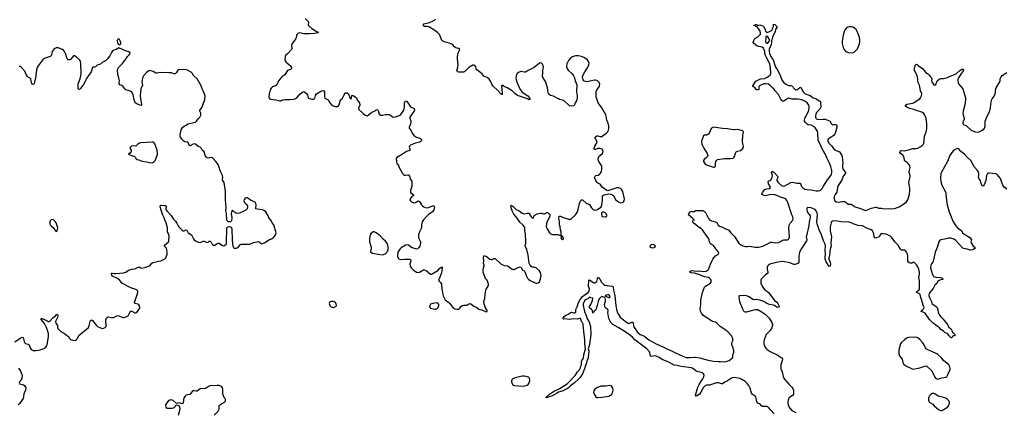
# Model space of a CAD drawing. Header units: inches. Extents: x 1603746 to 1744129, y 385869 to 533836.
# Tile 55 of 105: x 1694022 to 1713591, y 417368 to 425144. Entities that reach past the tile are written whole.
import ezdxf

# ---------------------------------------------------------------- set-up
doc = ezdxf.new("R2010")
doc.units = ezdxf.units.IN
doc.header["$MEASUREMENT"] = 0
for name, color, linetype in [('B6491', 7, 'Continuous'), ('B6492', 7, 'Continuous'), ('B7401', 7, 'Continuous'), ('B7402', 7, 'Continuous'), ('B7411', 7, 'Continuous'), ('B7412', 7, 'Continuous')]:
    doc.layers.add(name, color=color, linetype=linetype)

msp = doc.modelspace()

# ---------------------------------------------------------------- linework, layer by layer
at = {"layer": 'B6491', "color": 6, "elevation": 300}
for points in [[(1693926, 418750), (1694030, 418823), (1694070, 418841), (1694091, 418831), (1694111, 418751), (1694125, 418725), (1694137, 418717), (1694190, 418702), (1694211, 418690), (1694229, 418629), (1694252, 418592), (1694290, 418576), (1694350, 418577), (1694430, 418588), (1694470, 418599), (1694505, 418615), (1694539, 418641), (1694556, 418664), (1694568, 418692), (1694594, 418846), (1694594, 418910), (1694553, 419033), (1694514, 419114), (1694450, 419190), (1694450, 419210), (1694470, 419211), (1694496, 419196), (1694550, 419176), (1694590, 419153), (1694610, 419149), (1694630, 419163), (1694690, 419229), (1694735, 419265), (1694750, 419286), (1694770, 419298), (1694776, 419290), (1694780, 419270), (1694773, 419230), (1694736, 419150), (1694741, 419121), (1694771, 419071), (1694775, 419030), (1694782, 419010), (1694830, 418960), (1694850, 418945), (1694910, 418916), (1694950, 418878), (1694990, 418850), (1695016, 418810), (1695030, 418796), (1695070, 418779), (1695110, 418775), (1695130, 418780), (1695150, 418792), (1695170, 418815), (1695196, 418870), (1695388, 419032), (1695405, 419070), (1695422, 419150), (1695430, 419168), (1695450, 419181), (1695470, 419169), (1695546, 419070), (1695569, 419049), (1695630, 419022), (1695665, 419015), (1695690, 419016), (1695723, 419030), (1695740, 419050), (1695743, 419077), (1695733, 419150), (1695735, 419185), (1695750, 419223), (1695770, 419240), (1695790, 419244), (1695850, 419232), (1695887, 419233), (1695950, 419266), (1695970, 419268), (1696010, 419260), (1696070, 419233), (1696090, 419232), (1696136, 419244), (1696175, 419265), (1696192, 419288), (1696210, 419332), (1696230, 419354), (1696250, 419358), (1696310, 419325), (1696330, 419325), (1696350, 419335), (1696390, 419384), (1696410, 419430), (1696405, 419465), (1696390, 419485), (1696370, 419497), (1696312, 419510), (1696301, 419530), (1696371, 419730), (1696369, 419750), (1696362, 419762), (1696356, 419770), (1696330, 419785), (1696230, 419821), (1696050, 419909), (1696029, 419950), (1695991, 419991), (1695976, 420000)], [(1694012, 417930), (1694051, 417989), (1694072, 418030), (1694078, 418070), (1694073, 418090), (1694035, 418175), (1694005, 418225)], [(1693990, 417500), (1694034, 417530), (1694100, 417620), (1694107, 417650), (1694109, 417730), (1694144, 417790), (1694149, 417830), (1694142, 417850), (1694130, 417865), (1694097, 417890), (1694013, 417913)], [(1697886, 417290), (1697968, 417372), (1697985, 417410), (1697987, 417470), (1697996, 417490), (1698030, 417517), (1698090, 417550), (1698110, 417570), (1698114, 417590), (1698110, 417610), (1698096, 417630), (1698060, 417710), (1698057, 417810), (1698053, 417833), (1698030, 417860), (1697990, 417878), (1697950, 417882), (1697896, 417876), (1697830, 417881), (1697790, 417867), (1697730, 417830), (1697710, 417822), (1697610, 417811), (1697550, 417768), (1697530, 417765), (1697490, 417772), (1697470, 417771), (1697450, 417761), (1697410, 417710), (1697398, 417702), (1697330, 417686), (1697310, 417670), (1697287, 417633), (1697277, 417590), (1697270, 417530), (1697260, 417520), (1697250, 417516), (1697230, 417520), (1697210, 417531), (1697190, 417536), (1697162, 417530), (1697150, 417522), (1697130, 417529), (1697070, 417581), (1697050, 417592), (1697030, 417594), (1697009, 417590), (1696972, 417570), (1696924, 417510), (1696920, 417490), (1696929, 417450), (1696950, 417432), (1696961, 417430), (1697050, 417430), (1697082, 417438), (1697095, 417445), (1697121, 417470), (1697130, 417491), (1697150, 417498), (1697190, 417475), (1697199, 417459), (1697202, 417410), (1697174, 417286)]]:
    msp.add_lwpolyline(points, dxfattribs=at)
at = {"layer": 'B6492', "color": 6, "elevation": 300}
for points in [[(1699696, 425170), (1699756, 425110), (1699759, 425090), (1699753, 425050), (1699762, 425030), (1699830, 424970), (1699901, 424921), (1699931, 424910), (1699964, 424890), (1699940, 424880), (1699885, 424870), (1699784, 424864), (1699670, 424863), (1699590, 424882), (1699553, 424870), (1699531, 424850), (1699523, 424830), (1699520, 424790), (1699512, 424770), (1699487, 424730), (1699435, 424670), (1699427, 424630), (1699429, 424570), (1699424, 424550), (1699350, 424470), (1699308, 424432), (1699298, 424410), (1699293, 424350), (1699298, 424330), (1699310, 424310), (1699404, 424230), (1699420, 424210), (1699427, 424190), (1699423, 424177), (1699402, 424158), (1699348, 424132), (1699330, 424114), (1699289, 424051), (1699230, 424008), (1699167, 423930), (1699130, 423850), (1699106, 423834), (1699050, 423811), (1699018, 423782), (1699000, 423750), (1698980, 423670), (1698974, 423614), (1698978, 423590), (1698990, 423577), (1699010, 423565), (1699110, 423550), (1699190, 423532), (1699210, 423534), (1699249, 423551), (1699290, 423561), (1699390, 423559), (1699470, 423563), (1699504, 423576), (1699530, 423594), (1699590, 423663), (1699630, 423700), (1699650, 423712), (1699670, 423715), (1699690, 423708), (1699730, 423670), (1699743, 423650), (1699753, 423593), (1699763, 423583), (1699827, 423567), (1699870, 423563), (1699890, 423585), (1699903, 423637), (1699924, 423670), (1699987, 423710), (1700000, 423716)], [(1695976, 420000), (1695954, 420014), (1695890, 420036), (1695864, 420050), (1695851, 420070), (1695850, 420110), (1695867, 420113), (1695903, 420103), (1695930, 420102), (1696083, 420117), (1696130, 420132), (1696188, 420170), (1696210, 420180), (1696250, 420190), (1696310, 420194), (1696390, 420234), (1696410, 420230), (1696430, 420218), (1696450, 420212), (1696510, 420222), (1696610, 420257), (1696650, 420309), (1696670, 420321), (1696730, 420333), (1696783, 420350), (1696830, 420356), (1696906, 420394), (1696926, 420414), (1696955, 420490), (1696956, 420530), (1696939, 420610), (1696897, 420650), (1696903, 420670), (1696981, 420730), (1696989, 420751), (1696992, 420850), (1696988, 420870), (1696957, 420930), (1696959, 421010), (1696933, 421110), (1696907, 421170), (1696896, 421210), (1696864, 421264), (1696843, 421343), (1696814, 421426), (1696813, 421450), (1696830, 421462), (1696890, 421452), (1696930, 421455), (1696932, 421432), (1696927, 421390), (1696931, 421370), (1696944, 421350), (1697034, 421254), (1697073, 421193), (1697122, 421142), (1697146, 421106), (1697170, 421050), (1697186, 421030), (1697250, 420964), (1697270, 420952), (1697290, 420953), (1697330, 420968), (1697342, 420962), (1697352, 420952), (1697370, 420914), (1697439, 420870), (1697475, 420790), (1697490, 420770), (1697516, 420750), (1697570, 420727), (1697610, 420722), (1697670, 420746), (1697690, 420747), (1697730, 420725), (1697750, 420720), (1697770, 420726), (1697790, 420745), (1697810, 420743), (1697830, 420725), (1697850, 420685), (1697870, 420668), (1697902, 420670), (1697950, 420700), (1697970, 420708), (1697988, 420708), (1698050, 420658), (1698070, 420655), (1698090, 420660), (1698130, 420690), (1698133, 420707), (1698141, 421010), (1698156, 421030), (1698190, 421040), (1698214, 421034), (1698225, 421025), (1698235, 421010), (1698240, 420990), (1698248, 420768), (1698259, 420650), (1698270, 420618), (1698290, 420607), (1698310, 420604), (1698330, 420610), (1698368, 420632), (1698410, 420679), (1698431, 420689), (1698590, 420688), (1698610, 420692), (1698670, 420722), (1698770, 420738), (1698790, 420728), (1698810, 420704), (1698830, 420696), (1698850, 420699), (1698897, 420723), (1698990, 420779), (1699030, 420793), (1699057, 420810), (1699081, 420830), (1699109, 420870), (1699117, 420910), (1699073, 421070), (1699040, 421110), (1699018, 421158), (1698975, 421210), (1698961, 421250), (1698911, 421330), (1698890, 421350), (1698850, 421369), (1698739, 421379), (1698715, 421390), (1698720, 421470), (1698714, 421494), (1698699, 421519), (1698689, 421530), (1698610, 421562), (1698575, 421590), (1698546, 421606), (1698530, 421610), (1698503, 421597), (1698483, 421570), (1698479, 421550), (1698482, 421530), (1698491, 421511), (1698533, 421473), (1698547, 421450), (1698553, 421427), (1698544, 421390), (1698515, 421365), (1698463, 421337), (1698390, 421303), (1698350, 421294), (1698321, 421301), (1698295, 421315), (1698250, 421361), (1698229, 421330), (1698227, 421290), (1698237, 421217), (1698229, 421150), (1698210, 421133), (1698192, 421128), (1698170, 421128), (1698156, 421136), (1698147, 421147), (1698141, 421170), (1698133, 421293), (1698121, 421350), (1698125, 421410), (1698111, 421570), (1698113, 421730), (1698086, 421910), (1698056, 421956), (1698053, 421970), (1698060, 422010), (1698053, 422050), (1698011, 422130), (1697964, 422270), (1697921, 422330), (1697870, 422385), (1697850, 422401), (1697830, 422407), (1697770, 422396), (1697750, 422400), (1697733, 422413), (1697709, 422450), (1697690, 422520), (1697650, 422550), (1697629, 422590), (1697610, 422610), (1697570, 422629), (1697515, 422675), (1697500, 422680), (1697470, 422675), (1697410, 422640), (1697403, 422643), (1697390, 422652), (1697379, 422690), (1697370, 422702), (1697352, 422712), (1697302, 422722), (1697276, 422736), (1697243, 422770), (1697219, 422810), (1697212, 422830), (1697212, 422850), (1697227, 422930), (1697241, 422970), (1697266, 423010), (1697290, 423028), (1697332, 423048), (1697366, 423074), (1697514, 423110), (1697538, 423130), (1697570, 423176), (1697600, 423210), (1697622, 423250), (1697620, 423290), (1697605, 423330), (1697605, 423350), (1697636, 423390), (1697663, 423450), (1697702, 423558), (1697708, 423630), (1697677, 423717), (1697646, 423770), (1697631, 423830), (1697548, 423968), (1697474, 424034), (1697450, 424081), (1697430, 424102), (1697359, 424139), (1697330, 424150), (1697190, 424158), (1697170, 424149), (1697130, 424090), (1697111, 424070), (1697090, 424066), (1697030, 424086), (1696990, 424092), (1696830, 424095), (1696750, 424080), (1696730, 424083), (1696673, 424113), (1696630, 424129), (1696610, 424133), (1696586, 424130), (1696542, 424098), (1696484, 424030), (1696470, 424002), (1696456, 423950), (1696450, 423910), (1696466, 423850), (1696465, 423835), (1696437, 423790), (1696430, 423770), (1696415, 423635), (1696422, 423570), (1696442, 423470), (1696441, 423450), (1696430, 423437), (1696350, 423473), (1696330, 423488), (1696313, 423510), (1696298, 423550), (1696280, 423660), (1696267, 423687), (1696250, 423706), (1696224, 423724), (1696150, 423746), (1696134, 423754), (1696115, 423770), (1696070, 423825), (1696050, 423837), (1696012, 423850), (1695999, 423870), (1695998, 423890), (1696009, 423930), (1695971, 424070), (1695965, 424135), (1695971, 424169), (1695986, 424194), (1696061, 424270), (1696130, 424360), (1696165, 424415), (1696206, 424450), (1696216, 424470), (1696211, 424490), (1696190, 424505), (1696123, 424523), (1695990, 424584), (1695970, 424575), (1695941, 424550), (1695890, 424538), (1695870, 424527), (1695846, 424494), (1695812, 424428), (1695770, 424370), (1695730, 424329), (1695710, 424316), (1695670, 424304), (1695635, 424270), (1695610, 424255), (1695559, 424241), (1695530, 424205), (1695510, 424199), (1695490, 424203), (1695470, 424193), (1695442, 424110), (1695399, 424041), (1695359, 423990), (1695333, 423930), (1695315, 423905), (1695290, 423857), (1695270, 423828), (1695242, 423798), (1695230, 423777), (1695210, 423760), (1695190, 423762), (1695184, 423770), (1695182, 423870), (1695227, 423973), (1695247, 424070), (1695240, 424270), (1695230, 424319), (1695210, 424348), (1695147, 424407), (1695110, 424427), (1695090, 424425), (1695030, 424356), (1695010, 424348), (1694987, 424347), (1694967, 424367), (1694933, 424473), (1694910, 424515), (1694890, 424540), (1694870, 424554), (1694790, 424584), (1694770, 424588), (1694750, 424585), (1694710, 424568), (1694667, 424513), (1694654, 424446), (1694640, 424420), (1694610, 424404), (1694530, 424382), (1694490, 424358), (1694466, 424334), (1694390, 424231), (1694370, 424193), (1694358, 424150), (1694347, 424090), (1694338, 423990), (1694320, 423930), (1694310, 423879), (1694290, 423856), (1694270, 423866), (1694257, 423890), (1694242, 423970), (1694230, 423985), (1694190, 424003), (1694170, 424023), (1694150, 424055), (1694124, 424124), (1694050, 424204), (1694030, 424213), (1694010, 424214)]]:
    msp.add_lwpolyline(points, dxfattribs=at)
at = {"layer": 'B6492', "color": 6}
for points, elevation in [([(1695990, 424762), (1695970, 424758), (1695958, 424730), (1695963, 424690), (1695980, 424660), (1695990, 424651), (1696010, 424646), (1696032, 424668), (1696030, 424699), (1696006, 424750)], 300), ([(1696670, 422713), (1696653, 422713), (1696430, 422697), (1696405, 422690), (1696368, 422672), (1696330, 422635), (1696261, 422639), (1696246, 422634), (1696226, 422614), (1696211, 422590), (1696236, 422550), (1696238, 422530), (1696210, 422486), (1696190, 422486), (1696185, 422475), (1696190, 422465), (1696210, 422462), (1696305, 422425), (1696322, 422410), (1696336, 422376), (1696350, 422366), (1696390, 422361), (1696450, 422335), (1696550, 422323), (1696630, 422302), (1696670, 422308), (1696690, 422320), (1696713, 422347), (1696730, 422381), (1696760, 422470), (1696759, 422510), (1696746, 422570), (1696710, 422679), (1696690, 422706)], 400), ([(1694690, 421175), (1694650, 421169), (1694630, 421149), (1694622, 421130), (1694618, 421110), (1694622, 421082), (1694628, 421070), (1694650, 421048), (1694693, 421013), (1694730, 420958), (1694750, 420938), (1694770, 420954), (1694777, 421010), (1694747, 421107), (1694730, 421135)], 400)]:
    msp.add_lwpolyline(points, close=True, dxfattribs=dict(at, elevation=elevation))
at = {"layer": 'B7401', "color": 6}
for points, elevation in [([(1702361, 420000), (1702349, 419970), (1702356, 419950), (1702384, 419924), (1702407, 419890), (1702414, 419794), (1702428, 419730), (1702430, 419690), (1702438, 419658), (1702481, 419581), (1702550, 419530), (1702570, 419510), (1702602, 419462), (1702630, 419430), (1702670, 419404), (1702710, 419394), (1702730, 419393), (1702750, 419399), (1702770, 419414), (1702793, 419450), (1702818, 419470), (1702850, 419478), (1702910, 419475), (1702950, 419502), (1702970, 419509), (1702990, 419500), (1703050, 419458), (1703097, 419437), (1703150, 419396), (1703170, 419388), (1703210, 419382), (1703290, 419340), (1703313, 419350), (1703315, 419370), (1703274, 419434), (1703248, 419530), (1703249, 419550), (1703269, 419611), (1703271, 419690), (1703288, 419770), (1703294, 419790), (1703331, 419850), (1703338, 419870), (1703339, 419890), (1703323, 419950), (1703311, 419971), (1703287, 420000)], 300), ([(1704127, 420000), (1704143, 419983), (1704170, 419964), (1704270, 419918), (1704290, 419914), (1704310, 419912), (1704330, 419917), (1704350, 419940), (1704372, 419990), (1704374, 420000)], 300), ([(1709020, 417320), (1708950, 417390), (1708905, 417445), (1708890, 417455), (1708870, 417460), (1708786, 417466), (1708773, 417473), (1708730, 417513), (1708690, 417532), (1708674, 417554), (1708662, 417630), (1708652, 417652), (1708622, 417682), (1708577, 417710), (1708566, 417726), (1708542, 417830), (1708517, 417877), (1708481, 417921), (1708439, 417959), (1708377, 417997), (1708336, 418016), (1708255, 418035), (1708210, 418036), (1708170, 418024), (1708090, 417970), (1708035, 417945), (1707990, 417916), (1707970, 417911), (1707910, 417931), (1707870, 417932), (1707730, 417887), (1707670, 417885), (1707646, 417874), (1707603, 417837), (1707563, 417750), (1707534, 417710), (1707490, 417676), (1707470, 417668), (1707465, 417670), (1707456, 417690), (1707501, 417850), (1707532, 417910), (1707598, 418010), (1707619, 418050), (1707628, 418090), (1707615, 418115), (1707590, 418131), (1707490, 418157), (1707463, 418170), (1707399, 418219), (1707371, 418231), (1707170, 418255), (1707090, 418278), (1707030, 418286), (1706926, 418346), (1706805, 418390), (1706734, 418434), (1706670, 418464), (1706630, 418469), (1706570, 418457), (1706557, 418470), (1706548, 418530), (1706539, 418550), (1706485, 418605), (1706250, 418790), (1706200, 418840), (1706143, 418883), (1706014, 418974), (1705915, 419035), (1705814, 419090), (1705770, 419128), (1705728, 419210), (1705712, 419328), (1705716, 419370), (1705710, 419389), (1705690, 419407), (1705672, 419412), (1705650, 419450), (1705645, 419490), (1705666, 419554), (1705666, 419590), (1705656, 419616), (1705637, 419637), (1705610, 419644), (1705590, 419642), (1705570, 419632), (1705541, 419599), (1705520, 419550), (1705499, 419470), (1705470, 419382), (1705461, 419370), (1705442, 419358), (1705430, 419335), (1705414, 419326), (1705410, 419318), (1705404, 419370), (1705390, 419390), (1705350, 419425), (1705345, 419450), (1705371, 419489), (1705409, 419570), (1705415, 419610), (1705410, 419616), (1705370, 419624), (1705350, 419635), (1705338, 419630), (1705316, 419604), (1705284, 419590), (1705255, 419570), (1705224, 419510), (1705219, 419470), (1705249, 419350), (1705284, 419270), (1705308, 419190), (1705335, 419155), (1705369, 419050), (1705374, 418894), (1705350, 418692), (1705324, 418630), (1705323, 418610), (1705336, 418570), (1705319, 418430), (1705310, 418395), (1705296, 418364), (1705290, 418327), (1705261, 418259), (1705250, 418212), (1705207, 418110), (1705152, 418030), (1705130, 418006), (1705048, 417930), (1704968, 417872), (1704930, 417833), (1704910, 417818), (1704804, 417770), (1704733, 417747), (1704690, 417718), (1704642, 417698), (1704590, 417670), (1704543, 417657), (1704490, 417635), (1704483, 417643), (1704484, 417650), (1704550, 417710), (1704650, 417771), (1704743, 417817), (1704905, 417915), (1705061, 418079), (1705110, 418151), (1705159, 418210), (1705169, 418250), (1705186, 418290), (1705189, 418351), (1705210, 418401), (1705220, 418410), (1705228, 418430), (1705233, 418490), (1705270, 418610), (1705253, 418707), (1705255, 418790), (1705234, 418950), (1705231, 419030), (1705218, 419098), (1705199, 419139), (1705188, 419150), (1705169, 419209), (1705149, 419209), (1705100, 419200), (1705030, 419203), (1704950, 419194), (1704850, 419202), (1704830, 419199), (1704814, 419210), (1704842, 419250), (1704867, 419270), (1704938, 419302), (1704970, 419330), (1704990, 419334), (1705030, 419320), (1705050, 419320), (1705070, 419330), (1705076, 419350), (1705074, 419390), (1705101, 419439), (1705130, 419526), (1705163, 419590), (1705211, 419650), (1705232, 419670), (1705318, 419730), (1705341, 419759), (1705345, 419790), (1705329, 419850), (1705331, 419969), (1705350, 419977), (1705410, 419930), (1705430, 419920), (1705450, 419920), (1705471, 419929), (1705492, 419948), (1705500, 419970), (1705503, 420000)], 200), ([(1705546, 420000), (1705550, 419997), (1705582, 419942), (1705630, 419887), (1705655, 419875), (1705801, 419850), (1705817, 419837), (1705826, 419770), (1705850, 419665), (1705861, 419530), (1705873, 419470), (1705881, 419390), (1705905, 419325), (1705957, 419237), (1706057, 419157), (1706118, 419118), (1706150, 419115), (1706190, 419137), (1706210, 419137), (1706217, 419117), (1706222, 419070), (1706234, 419034), (1706299, 418939), (1706355, 418895), (1706410, 418872), (1706446, 418850), (1706524, 418784), (1706670, 418707), (1706719, 418690), (1706770, 418663), (1706813, 418650), (1706886, 418606), (1706990, 418561), (1707070, 418521), (1707130, 418498), (1707202, 418462), (1707270, 418438), (1707350, 418435), (1707430, 418444), (1707450, 418442), (1707530, 418430), (1707704, 418384), (1707810, 418361), (1707910, 418356), (1707950, 418360), (1708010, 418353), (1708063, 418357), (1708123, 418377), (1708159, 418401), (1708188, 418432), (1708195, 418450), (1708198, 418490), (1708215, 418545), (1708216, 418570), (1708201, 418630), (1708175, 418690), (1708173, 418710), (1708178, 418730), (1708195, 418765), (1708199, 418790), (1708195, 418815), (1708168, 418868), (1708102, 418942), (1708057, 418977), (1707945, 419050), (1707870, 419125), (1707850, 419136), (1707790, 419153), (1707770, 419163), (1707607, 419267), (1707570, 419314), (1707550, 419357), (1707546, 419410), (1707560, 419490), (1707563, 419570), (1707590, 419725), (1707630, 419835), (1707650, 419854), (1707753, 419910), (1707763, 419930), (1707765, 419950), (1707762, 419970), (1707754, 419990), (1707745, 420000)], 200), ([(1708768, 420000), (1708758, 419990), (1708749, 419970), (1708749, 419930), (1708755, 419910), (1708782, 419850), (1708807, 419810), (1708830, 419783), (1708874, 419754), (1708902, 419730), (1708954, 419670), (1709021, 419570), (1709070, 419532), (1709090, 419510), (1709113, 419470), (1709114, 419446), (1709110, 419438), (1709091, 419429), (1709070, 419433), (1709026, 419466), (1708996, 419476), (1708926, 419486), (1708870, 419511), (1708810, 419547), (1708750, 419567), (1708670, 419585), (1708610, 419583), (1708590, 419588), (1708519, 419639), (1708470, 419658), (1708410, 419668), (1708338, 419662), (1708316, 419650), (1708312, 419628), (1708325, 419545), (1708390, 419401), (1708410, 419363), (1708422, 419350), (1708443, 419343), (1708470, 419344), (1708648, 419388), (1708670, 419391), (1708690, 419387), (1708761, 419350), (1708839, 419299), (1708917, 419217), (1708972, 419130), (1708986, 419090), (1708984, 419070), (1708963, 419010), (1708940, 418970), (1708873, 418907), (1708861, 418890), (1708816, 418784), (1708809, 418750), (1708812, 418710), (1708835, 418650), (1708857, 418617), (1708877, 418597), (1708937, 418557), (1709078, 418490), (1709159, 418439), (1709170, 418430), (1709180, 418410), (1709177, 418370), (1709152, 418290), (1709150, 418250), (1709153, 418210), (1709173, 418150), (1709196, 418056), (1709207, 418027), (1709223, 418003), (1709318, 417898), (1709371, 417850), (1709390, 417819), (1709400, 417790), (1709402, 417718), (1709395, 417690), (1709330, 417650), (1709312, 417628), (1709295, 417590), (1709287, 417547), (1709296, 417490), (1709330, 417430), (1709370, 417387), (1709450, 417342)], 200)]:
    msp.add_lwpolyline(points, dxfattribs=dict(at, elevation=elevation))
for points, elevation in [([(1705710, 419683), (1705656, 419670), (1705685, 419645), (1705730, 419626), (1705750, 419628), (1705755, 419650), (1705746, 419670), (1705730, 419680)], 200), ([(1700210, 419550), (1700190, 419543), (1700177, 419530), (1700170, 419510), (1700184, 419470), (1700210, 419440), (1700250, 419429), (1700303, 419450), (1700310, 419457), (1700318, 419470), (1700312, 419510), (1700290, 419532), (1700250, 419548)], 300), ([(1702303, 419523), (1702230, 419511), (1702190, 419494), (1702171, 419470), (1702170, 419439), (1702190, 419417), (1702270, 419395), (1702290, 419394), (1702310, 419402), (1702337, 419430), (1702353, 419470), (1702351, 419491), (1702330, 419516)], 300), ([(1704050, 418066), (1704010, 418063), (1703867, 418030), (1703825, 418010), (1703806, 417990), (1703796, 417970), (1703794, 417950), (1703808, 417910), (1703830, 417888), (1703850, 417882), (1704030, 417870), (1704083, 417877), (1704110, 417888), (1704130, 417900), (1704150, 417930), (1704162, 417970), (1704164, 417990), (1704157, 418017), (1704149, 418030), (1704127, 418047), (1704090, 418059)], 300), ([(1705750, 417881), (1705670, 417866), (1705570, 417865), (1705490, 417834), (1705453, 417810), (1705430, 417773), (1705427, 417750), (1705438, 417710), (1705470, 417658), (1705490, 417644), (1705510, 417640), (1705590, 417648), (1705730, 417669), (1705767, 417690), (1705791, 417710), (1705806, 417734), (1705816, 417790), (1705811, 417830), (1705790, 417862), (1705770, 417875)], 300)]:
    msp.add_lwpolyline(points, close=True, dxfattribs=dict(at, elevation=elevation))
at = {"layer": 'B7402', "color": 6}
for points, elevation in [([(1704374, 420000), (1704382, 420030), (1704385, 420070), (1704370, 420127), (1704350, 420157), (1704295, 420210), (1704250, 420228), (1704210, 420232), (1704186, 420246), (1704168, 420268), (1704150, 420310), (1704129, 420471), (1704099, 420579), (1704069, 420651), (1704069, 420670), (1704081, 420699), (1704083, 420730), (1704073, 420890), (1704063, 420950), (1704062, 421010), (1704056, 421030), (1704020, 421070), (1703962, 421122), (1703910, 421201), (1703845, 421285), (1703811, 421350), (1703788, 421408), (1703783, 421450), (1703790, 421463), (1703830, 421436), (1703890, 421375), (1703949, 421349), (1704010, 421301), (1704050, 421288), (1704110, 421305), (1704142, 421302), (1704154, 421294), (1704170, 421255), (1704190, 421231), (1704210, 421211), (1704230, 421206), (1704246, 421254), (1704310, 421290), (1704370, 421305), (1704390, 421305), (1704430, 421291), (1704450, 421291), (1704490, 421313), (1704510, 421316), (1704530, 421305), (1704556, 421276), (1704560, 421250), (1704545, 421210), (1704506, 421134), (1704492, 421090), (1704487, 421030), (1704503, 420990), (1704549, 420910), (1704570, 420890), (1704610, 420878), (1704718, 420878), (1704770, 420859), (1704779, 420861), (1704786, 420874), (1704785, 420930), (1704772, 420972), (1704766, 421030), (1704753, 421070), (1704753, 421130), (1704737, 421210), (1704737, 421230), (1704750, 421243), (1704770, 421240), (1704810, 421221), (1704930, 421182), (1704970, 421184), (1704990, 421195), (1705068, 421270), (1705104, 421316), (1705125, 421375), (1705150, 421492), (1705170, 421546), (1705190, 421568), (1705210, 421566), (1705280, 421500), (1705290, 421495), (1705330, 421490), (1705350, 421476), (1705390, 421407), (1705410, 421381), (1705430, 421369), (1705470, 421365), (1705506, 421374), (1705550, 421405), (1705570, 421413), (1705585, 421435), (1705603, 421550), (1705608, 421632), (1705614, 421650), (1705630, 421666), (1705730, 421684), (1705770, 421679), (1705807, 421667), (1705828, 421648), (1705867, 421570), (1705878, 421558), (1705939, 421519), (1705970, 421510), (1706005, 421515), (1706026, 421530), (1706038, 421550), (1706043, 421590), (1706022, 421670), (1706012, 421730), (1705990, 421767), (1705962, 421790), (1705930, 421807), (1705890, 421807), (1705730, 421752), (1705710, 421749), (1705690, 421754), (1705600, 421820), (1705556, 421876), (1705510, 421900), (1705490, 421919), (1705470, 421952), (1705447, 422010), (1705452, 422030), (1705470, 422047), (1705520, 422060), (1705543, 422077), (1705563, 422097), (1705583, 422130), (1705594, 422170), (1705591, 422230), (1705584, 422250), (1705530, 422330), (1705519, 422359), (1705517, 422390), (1705533, 422427), (1705606, 422490), (1705619, 422530), (1705614, 422550), (1705598, 422570), (1705550, 422589), (1705513, 422587), (1705469, 422569), (1705446, 422566), (1705437, 422570), (1705439, 422590), (1705454, 422630), (1705499, 422710), (1705495, 422730), (1705458, 422790), (1705462, 422810), (1705490, 422836), (1705510, 422838), (1705557, 422823), (1705590, 422825), (1705630, 422855), (1705687, 422890), (1705705, 422910), (1705725, 422950), (1705731, 422989), (1705730, 423030), (1705718, 423090), (1705691, 423151), (1705679, 423230), (1705672, 423252), (1705591, 423391), (1705517, 423490), (1705477, 423610), (1705480, 423720), (1705493, 423750), (1705539, 423810), (1705549, 423830), (1705554, 423854), (1705544, 423890), (1705529, 423910), (1705504, 423930), (1705470, 423943), (1705450, 423945), (1705410, 423939), (1705330, 423917), (1705293, 423913), (1705270, 423916), (1705233, 423933), (1705220, 423950), (1705212, 423970), (1705211, 424010), (1705221, 424050), (1705254, 424110), (1705307, 424190), (1705336, 424250), (1705339, 424290), (1705330, 424314), (1705304, 424344), (1705234, 424394), (1705190, 424416), (1705130, 424429), (1705070, 424425), (1705010, 424406), (1704970, 424380), (1704930, 424331), (1704895, 424265), (1704888, 424230), (1704890, 424210), (1704904, 424170), (1704930, 424133), (1705001, 424070), (1705032, 424030), (1705047, 423990), (1705060, 423930), (1705084, 423884), (1705095, 423850), (1705089, 423710), (1705104, 423630), (1705101, 423590), (1705087, 423533), (1705063, 423490), (1705049, 423451), (1705030, 423432), (1704990, 423424), (1704950, 423436), (1704837, 423537), (1704810, 423547), (1704750, 423560), (1704730, 423574), (1704690, 423590), (1704630, 423628), (1704570, 423640), (1704542, 423662), (1704527, 423690), (1704511, 423790), (1704470, 423920), (1704415, 424010), (1704412, 424030), (1704420, 424090), (1704419, 424130), (1704430, 424210), (1704410, 424261), (1704390, 424281), (1704370, 424286), (1704350, 424279), (1704250, 424198), (1704125, 424135), (1704090, 424110), (1704070, 424101), (1704050, 424100), (1703990, 424113), (1703970, 424111), (1703950, 424104), (1703910, 424078), (1703890, 424029), (1703884, 423990), (1703890, 423947), (1703908, 423890), (1703970, 423757), (1704010, 423708), (1704120, 423630), (1704155, 423590), (1704164, 423570), (1704163, 423557), (1704150, 423553), (1704115, 423575), (1703916, 423636), (1703860, 423680), (1703810, 423730), (1703710, 423790), (1703641, 423821), (1703610, 423844), (1703601, 423830), (1703613, 423690), (1703610, 423655), (1703603, 423663), (1703590, 423665), (1703531, 423731), (1703424, 423830), (1703410, 423850), (1703382, 423922), (1703350, 423960), (1703310, 423995), (1703250, 424024), (1703216, 424070), (1703111, 424151), (1703097, 424170), (1703086, 424206), (1703070, 424236), (1703050, 424244), (1703030, 424242), (1702950, 424197), (1702870, 424115), (1702850, 424103), (1702830, 424100), (1702750, 424102), (1702727, 424110), (1702711, 424130), (1702725, 424175), (1702735, 424245), (1702732, 424310), (1702721, 424370), (1702722, 424410), (1702736, 424484), (1702747, 424513), (1702772, 424550), (1702770, 424555), (1702755, 424570), (1702710, 424577), (1702690, 424588), (1702666, 424606), (1702630, 424646), (1702610, 424658), (1702558, 424678), (1702463, 424703), (1702430, 424718), (1702413, 424733), (1702403, 424750), (1702363, 424850), (1702349, 424870), (1702327, 424890), (1702271, 424931), (1702170, 424993), (1702130, 425006), (1702066, 425006), (1702050, 425025), (1702046, 425054), (1702055, 425065), (1702110, 425072), (1702155, 425085), (1702264, 425136), (1702286, 425154)], 300), ([(1710000, 422531), (1709970, 422581), (1709932, 422672), (1709899, 422730), (1709893, 422753), (1709887, 422893), (1709878, 422930), (1709868, 422950), (1709834, 422994), (1709800, 423020), (1709750, 423048), (1709690, 423059), (1709671, 423071), (1709631, 423110), (1709621, 423130), (1709618, 423150), (1709629, 423190), (1709698, 423322), (1709715, 423390), (1709715, 423415), (1709705, 423445), (1709670, 423490), (1709638, 423518), (1709570, 423555), (1709490, 423564), (1709370, 423563), (1709310, 423585), (1709290, 423579), (1709210, 423526), (1709190, 423524), (1709170, 423542), (1709150, 423569), (1709101, 423661), (1709038, 423730), (1709012, 423772), (1708990, 423787), (1708939, 423839), (1708903, 423863), (1708850, 423871), (1708812, 423868), (1708728, 423832), (1708716, 423824), (1708712, 423808), (1708710, 423761), (1708690, 423752), (1708670, 423753), (1708659, 423759), (1708630, 423795), (1708596, 423816), (1708594, 423830), (1708650, 423926), (1708730, 423964), (1708750, 423970), (1708823, 423977), (1708879, 424001), (1708935, 424045), (1708949, 424071), (1708952, 424112), (1708939, 424230), (1708928, 424270), (1708870, 424377), (1708847, 424430), (1708835, 424470), (1708831, 424511), (1708802, 424582), (1708778, 424598), (1708710, 424610), (1708670, 424625), (1708610, 424674), (1708599, 424690), (1708610, 424730), (1708634, 424770), (1708690, 424806), (1708743, 424857), (1708748, 424872), (1708748, 424890), (1708737, 424917), (1708715, 424955), (1708695, 424970), (1708682, 425002), (1708650, 425008), (1708642, 425022), (1708610, 425028), (1708610, 425034), (1708630, 425034), (1708642, 425038), (1708650, 425052), (1708670, 425052), (1708678, 425038), (1708690, 425034), (1708710, 425034), (1708730, 425042), (1708790, 425022), (1708802, 425010), (1708830, 424962), (1708851, 424910), (1708870, 424891), (1708910, 424901), (1708964, 424930), (1708975, 424945), (1708982, 424970), (1709002, 425010), (1709007, 425053), (1709030, 425047), (1709070, 425011), (1709070, 424989), (1709047, 424950), (1709036, 424910), (1708984, 424796), (1708970, 424742), (1708963, 424730), (1708962, 424690), (1708955, 424650), (1708918, 424562), (1708919, 424510), (1708927, 424470), (1708960, 424400), (1708999, 424350), (1709044, 424204), (1709070, 424166), (1709130, 424054), (1709162, 423970), (1709179, 423939), (1709203, 423903), (1709247, 423867), (1709290, 423842), (1709310, 423835), (1709350, 423835), (1709370, 423828), (1709430, 423763), (1709450, 423754), (1709480, 423760), (1709530, 423797), (1709550, 423806), (1709581, 423730), (1709603, 423703), (1709635, 423675), (1709670, 423656), (1709730, 423637), (1709790, 423592), (1709850, 423573), (1709926, 423526), (1709935, 423510), (1709942, 423410), (1709926, 423370), (1709860, 423300), (1709846, 423270), (1709839, 423230), (1709840, 423210), (1709848, 423188), (1709858, 423178), (1709870, 423168), (1709890, 423162), (1709990, 423171), (1710000, 423170)], 200), ([(1700000, 423716), (1700028, 423730), (1700050, 423735), (1700070, 423730), (1700079, 423710), (1700077, 423610), (1700086, 423586), (1700151, 423551), (1700186, 423490), (1700230, 423442), (1700250, 423432), (1700290, 423421), (1700330, 423418), (1700350, 423420), (1700355, 423425), (1700370, 423451), (1700400, 423550), (1700435, 423585), (1700470, 423654), (1700490, 423683), (1700502, 423690), (1700510, 423695), (1700530, 423689), (1700555, 423670), (1700590, 423578), (1700610, 423574), (1700617, 423590), (1700624, 423636), (1700630, 423644), (1700650, 423640), (1700714, 423594), (1700737, 423537), (1700778, 423490), (1700780, 423450), (1700753, 423390), (1700756, 423370), (1700850, 423279), (1700888, 423248), (1700910, 423239), (1700930, 423238), (1700950, 423249), (1701018, 423310), (1701084, 423336), (1701110, 423355), (1701130, 423363), (1701150, 423339), (1701164, 423270), (1701190, 423250), (1701230, 423249), (1701290, 423262), (1701370, 423259), (1701390, 423250), (1701430, 423217), (1701451, 423211), (1701490, 423215), (1701550, 423232), (1701575, 423245), (1701597, 423263), (1701656, 423350), (1701671, 423410), (1701670, 423491), (1701690, 423534), (1701710, 423523), (1701736, 423496), (1701756, 423470), (1701773, 423433), (1701790, 423412), (1701835, 423395), (1701859, 423379), (1701868, 423350), (1701864, 423330), (1701826, 423290), (1701778, 423210), (1701776, 423190), (1701795, 423135), (1701796, 423110), (1701789, 423071), (1701762, 423010), (1701765, 422990), (1701796, 422950), (1701823, 422890), (1701870, 422834), (1701910, 422811), (1701988, 422788), (1702007, 422770), (1702009, 422750), (1701994, 422726), (1701970, 422710), (1701888, 422692), (1701790, 422651), (1701770, 422631), (1701766, 422614), (1701776, 422570), (1701773, 422547), (1701709, 422530), (1701630, 422471), (1701520, 422410), (1701503, 422390), (1701502, 422370), (1701511, 422350), (1701511, 422330), (1701521, 422290), (1701542, 422270), (1701567, 422207), (1701630, 422090), (1701649, 422069), (1701670, 422057), (1701690, 422055), (1701730, 422065), (1701750, 422064), (1701770, 422037), (1701790, 421974), (1701815, 421935), (1701817, 421830), (1701791, 421751), (1701787, 421710), (1701848, 421668), (1701846, 421650), (1701804, 421616), (1701782, 421590), (1701779, 421570), (1701790, 421546), (1701810, 421526), (1701850, 421510), (1701890, 421517), (1701930, 421541), (1701950, 421544), (1701970, 421533), (1702009, 421469), (1702029, 421449), (1702053, 421430), (1702090, 421412), (1702130, 421410), (1702230, 421449), (1702250, 421448), (1702260, 421440), (1702266, 421426), (1702253, 421370), (1702242, 421350), (1702226, 421330), (1702147, 421273), (1702105, 421235), (1702049, 421170), (1702023, 421130), (1702007, 421070), (1702008, 421010), (1701966, 420934), (1701946, 420870), (1701951, 420810), (1701985, 420730), (1701987, 420710), (1701974, 420650), (1701950, 420611), (1701927, 420593), (1701910, 420588), (1701890, 420591), (1701810, 420623), (1701750, 420668), (1701710, 420673), (1701690, 420667), (1701607, 420613), (1701575, 420585), (1701541, 420530), (1701528, 420470), (1701529, 420450), (1701542, 420410), (1701555, 420395), (1701570, 420386), (1701590, 420382), (1701670, 420390), (1701770, 420389), (1701790, 420384), (1701798, 420370), (1701797, 420357), (1701778, 420290), (1701786, 420250), (1701812, 420210), (1701840, 420180), (1701910, 420132), (1701930, 420125), (1701970, 420132), (1702032, 420168), (1702050, 420175), (1702070, 420175), (1702102, 420162), (1702189, 420089), (1702210, 420088), (1702333, 420167), (1702370, 420212), (1702410, 420234), (1702417, 420230), (1702422, 420210), (1702404, 420116), (1702361, 420000)], 300), ([(1707745, 420000), (1707733, 420013), (1707710, 420024), (1707630, 420040), (1707541, 420081), (1707434, 420114), (1707360, 420120), (1707340, 420130), (1707350, 420152), (1707390, 420163), (1707470, 420153), (1707530, 420157), (1707610, 420143), (1707664, 420150), (1707690, 420161), (1707710, 420185), (1707750, 420290), (1707801, 420390), (1707850, 420453), (1707910, 420490), (1707919, 420510), (1707913, 420530), (1707855, 420595), (1707810, 420662), (1707754, 420694), (1707744, 420704), (1707734, 420730), (1707728, 420770), (1707718, 420790), (1707618, 420930), (1707593, 420973), (1707570, 420994), (1707510, 421028), (1707456, 421076), (1707410, 421110), (1707398, 421130), (1707401, 421150), (1707410, 421165), (1707435, 421170), (1707410, 421178), (1707405, 421190), (1707314, 421270), (1707321, 421290), (1707350, 421327), (1707390, 421339), (1707410, 421331), (1707430, 421336), (1707463, 421357), (1707512, 421352), (1707590, 421354), (1707611, 421350), (1707630, 421338), (1707650, 421315), (1707715, 421195), (1707733, 421173), (1707770, 421153), (1707850, 421132), (1707875, 421115), (1707907, 421067), (1707930, 421046), (1707990, 421023), (1708050, 420990), (1708090, 420979), (1708110, 420968), (1708154, 420910), (1708237, 420830), (1708310, 420711), (1708354, 420674), (1708393, 420653), (1708450, 420641), (1708490, 420640), (1708533, 420647), (1708630, 420630), (1708712, 420628), (1708790, 420647), (1708950, 420725), (1708971, 420729), (1709050, 420713), (1709101, 420719), (1709131, 420730), (1709190, 420768), (1709210, 420776), (1709290, 420776), (1709310, 420792), (1709319, 420830), (1709310, 421010), (1709317, 421063), (1709336, 421104), (1709390, 421164), (1709397, 421190), (1709388, 421230), (1709366, 421266), (1709345, 421350), (1709290, 421514), (1709270, 421557), (1709250, 421578), (1709230, 421591), (1709126, 421626), (1709070, 421655), (1709030, 421668), (1708950, 421672), (1708846, 421646), (1708816, 421650), (1708775, 421670), (1708777, 421690), (1708786, 421710), (1708830, 421772), (1708870, 421788), (1708929, 421791), (1708946, 421810), (1708940, 421830), (1708907, 421887), (1708898, 421930), (1708910, 421945), (1708930, 421951), (1708953, 421967), (1708980, 422010), (1708982, 422050), (1708963, 422110), (1708969, 422130), (1708990, 422127), (1709010, 422114), (1709087, 422030), (1709087, 422010), (1709072, 421970), (1709073, 421950), (1709098, 421910), (1709170, 421848), (1709210, 421839), (1709230, 421845), (1709350, 421914), (1709390, 421921), (1709470, 421901), (1709530, 421897), (1709538, 421890), (1709559, 421830), (1709585, 421805), (1709630, 421782), (1709670, 421771), (1709750, 421764), (1709850, 421745), (1709890, 421743), (1709930, 421752), (1709974, 421790), (1710000, 421838)], 200), ([(1710000, 420751), (1709991, 420770), (1709951, 420890), (1709915, 420950), (1709870, 421090), (1709867, 421130), (1709877, 421270), (1709870, 421310), (1709850, 421350), (1709830, 421374), (1709802, 421390), (1709750, 421407), (1709686, 421414), (1709670, 421410), (1709665, 421395), (1709666, 421370), (1709676, 421330), (1709690, 421300), (1709730, 421250), (1709736, 421230), (1709733, 421210), (1709713, 421130), (1709708, 421050), (1709657, 420850), (1709656, 420830), (1709664, 420770), (1709660, 420750), (1709590, 420638), (1709560, 420600), (1709524, 420530), (1709508, 420450), (1709505, 420390), (1709508, 420332), (1709500, 420310), (1709453, 420287), (1709430, 420280), (1709410, 420281), (1709330, 420313), (1709190, 420341), (1709089, 420331), (1708933, 420287), (1708897, 420263), (1708886, 420250), (1708879, 420230), (1708879, 420190), (1708891, 420130), (1708889, 420110), (1708845, 420075), (1708768, 420000)], 200), ([(1703287, 420000), (1703275, 420015), (1703235, 420130), (1703232, 420150), (1703235, 420190), (1703254, 420254), (1703254, 420270), (1703242, 420310), (1703246, 420350), (1703240, 420430), (1703250, 420457), (1703270, 420458), (1703290, 420451), (1703366, 420390), (1703390, 420381), (1703410, 420381), (1703450, 420405), (1703470, 420404), (1703590, 420288), (1703650, 420264), (1703710, 420255), (1703728, 420248), (1703810, 420187), (1703830, 420182), (1703850, 420186), (1703930, 420226), (1703970, 420234), (1703983, 420230), (1703997, 420217), (1704017, 420170), (1704050, 420156), (1704064, 420144), (1704093, 420050), (1704114, 420014), (1704127, 420000)], 300), ([(1705503, 420000), (1705505, 420015), (1705510, 420022), (1705530, 420016), (1705546, 420000)], 200)]:
    msp.add_lwpolyline(points, dxfattribs=dict(at, elevation=elevation))
for points, elevation in [([(1708870, 424818), (1708863, 424817), (1708851, 424809), (1708853, 424770), (1708847, 424707), (1708851, 424690), (1708870, 424671), (1708890, 424687), (1708929, 424731), (1708923, 424750), (1708890, 424805)], 200), ([(1707810, 423007), (1707769, 422990), (1707756, 422970), (1707735, 422905), (1707710, 422872), (1707670, 422854), (1707630, 422848), (1707610, 422835), (1707574, 422730), (1707573, 422710), (1707579, 422670), (1707617, 422590), (1707686, 422490), (1707697, 422450), (1707690, 422430), (1707673, 422407), (1707624, 422370), (1707610, 422350), (1707612, 422330), (1707639, 422290), (1707670, 422265), (1707790, 422222), (1707810, 422217), (1707830, 422219), (1707843, 422230), (1707850, 422250), (1707849, 422291), (1707858, 422330), (1707870, 422350), (1707890, 422365), (1708030, 422385), (1708151, 422389), (1708203, 422397), (1708215, 422405), (1708232, 422428), (1708247, 422493), (1708262, 422518), (1708290, 422533), (1708350, 422548), (1708390, 422582), (1708407, 422610), (1708411, 422630), (1708391, 422710), (1708396, 422850), (1708407, 422910), (1708404, 422924), (1708395, 422935), (1708290, 422963), (1708230, 422954), (1708210, 422955), (1708090, 422980), (1707990, 422982), (1707850, 423006)], 300), ([(1705630, 421325), (1705610, 421324), (1705591, 421310), (1705584, 421290), (1705590, 421242), (1705596, 421236), (1705650, 421229), (1705670, 421230), (1705682, 421238), (1705692, 421250), (1705692, 421270), (1705680, 421290), (1705650, 421314)], 300), ([(1701070, 420929), (1701050, 420929), (1701030, 420921), (1701010, 420904), (1700989, 420870), (1700980, 420840), (1700972, 420790), (1700972, 420730), (1701008, 420630), (1701009, 420610), (1700992, 420550), (1700996, 420536), (1701001, 420530), (1701037, 420510), (1701150, 420485), (1701230, 420478), (1701270, 420488), (1701296, 420504), (1701317, 420523), (1701334, 420546), (1701343, 420570), (1701348, 420630), (1701332, 420690), (1701290, 420747), (1701244, 420784), (1701190, 420848), (1701130, 420901), (1701110, 420914)], 300), ([(1704790, 420849), (1704781, 420839), (1704780, 420810), (1704788, 420790), (1704810, 420782), (1704829, 420790), (1704830, 420810), (1704810, 420836)], 300), ([(1706610, 420680), (1706570, 420674), (1706549, 420650), (1706554, 420630), (1706570, 420622), (1706590, 420617), (1706630, 420622), (1706647, 420630), (1706658, 420650), (1706642, 420670), (1706630, 420675)], 300)]:
    msp.add_lwpolyline(points, close=True, dxfattribs=dict(at, elevation=elevation))
at = {"layer": 'B7411', "color": 6, "elevation": 200}
msp.add_lwpolyline([(1712367, 420000), (1712374, 419990), (1712310, 419975), (1712269, 419951), (1712253, 419907), (1712211, 419870), (1712174, 419806), (1712110, 419730), (1712101, 419710), (1712094, 419670), (1712104, 419630), (1712142, 419550), (1712151, 419511), (1712235, 419450), (1712254, 419430), (1712263, 419410), (1712275, 419335), (1712296, 419290), (1712324, 419250), (1712370, 419204), (1712402, 419162), (1712450, 419113), (1712465, 419090), (1712484, 419044), (1712530, 419006), (1712540, 418990), (1712546, 418966), (1712562, 418942), (1712594, 418910), (1712598, 418898), (1712611, 418890), (1712610, 418866), (1712590, 418869), (1712575, 418865), (1712564, 418856), (1712551, 418829), (1712530, 418829), (1712522, 418842), (1712510, 418848), (1712503, 418863), (1712490, 418873), (1712467, 418907), (1712410, 418932), (1712382, 418962), (1712330, 418991), (1712304, 419024), (1712263, 419050), (1712224, 419084), (1712184, 419110), (1712105, 419190), (1712017, 419317), (1711991, 419331), (1711939, 419350), (1711945, 419370), (1711973, 419387), (1711992, 419408), (1711997, 419430), (1711977, 419477), (1711955, 419570), (1711932, 419630), (1711917, 419690), (1711903, 419703), (1711846, 419730), (1711850, 419750), (1711890, 419771), (1711906, 419794), (1711905, 419950), (1711897, 420000)], dxfattribs=at)
at = {"layer": 'B7411', "color": 6, "elevation": 300}
for points in [[(1711830, 418840), (1711690, 418835), (1711650, 418821), (1711606, 418790), (1711542, 418730), (1711530, 418710), (1711498, 418590), (1711493, 418550), (1711497, 418510), (1711508, 418470), (1711561, 418401), (1711576, 418336), (1711589, 418310), (1711635, 418270), (1711770, 418207), (1711810, 418208), (1711910, 418232), (1712030, 418271), (1712050, 418266), (1712150, 418170), (1712210, 418047), (1712226, 418026), (1712250, 418010), (1712270, 418009), (1712290, 418010), (1712349, 418031), (1712434, 418046), (1712450, 418055), (1712463, 418077), (1712479, 418130), (1712513, 418190), (1712518, 418210), (1712511, 418250), (1712486, 418290), (1712450, 418325), (1712389, 418369), (1712344, 418430), (1712270, 418496), (1712250, 418510), (1712150, 418558), (1712083, 418583), (1712040, 418610), (1712022, 418630), (1711997, 418690), (1711970, 418729), (1711910, 418794), (1711870, 418828)], [(1712190, 417723), (1712161, 417719), (1712130, 417703), (1712105, 417675), (1712087, 417633), (1712084, 417590), (1712098, 417558), (1712110, 417544), (1712170, 417512), (1712199, 417479), (1712282, 417402), (1712324, 417384), (1712350, 417387), (1712430, 417427), (1712470, 417458), (1712482, 417478), (1712499, 417530), (1712500, 417550), (1712492, 417570), (1712463, 417603), (1712430, 417626), (1712383, 417643), (1712275, 417670), (1712210, 417715)]]:
    msp.add_lwpolyline(points, close=True, dxfattribs=at)
at = {"layer": 'B7412', "color": 6, "elevation": 300}
msp.add_lwpolyline([(1710550, 425004), (1710517, 425003), (1710484, 424996), (1710458, 424982), (1710431, 424949), (1710410, 424912), (1710394, 424866), (1710381, 424799), (1710370, 424710), (1710370, 424670), (1710389, 424589), (1710410, 424552), (1710430, 424527), (1710464, 424504), (1710490, 424493), (1710570, 424485), (1710610, 424501), (1710650, 424538), (1710673, 424567), (1710714, 424666), (1710723, 424710), (1710723, 424743), (1710712, 424792), (1710686, 424866), (1710669, 424909), (1710647, 424947), (1710617, 424977), (1710590, 424995)], close=True, dxfattribs=at)
at = {"layer": 'B7412', "color": 6, "elevation": 200}
for points in [[(1710000, 423170), (1710030, 423167), (1710128, 423128), (1710142, 423090), (1710154, 423074), (1710170, 423064), (1710246, 423066), (1710260, 423050), (1710262, 423010), (1710230, 422884), (1710190, 422836), (1710110, 422788), (1710092, 422770), (1710085, 422750), (1710087, 422730), (1710110, 422687), (1710157, 422637), (1710200, 422580), (1710234, 422554), (1710317, 422517), (1710363, 422450), (1710370, 422430), (1710375, 422350), (1710385, 422310), (1710373, 422250), (1710376, 422210), (1710388, 422168), (1710436, 422110), (1710438, 422090), (1710390, 422036), (1710364, 421956), (1710327, 421910), (1710289, 421849), (1710277, 421810), (1710261, 421719), (1710230, 421670), (1710213, 421630), (1710209, 421590), (1710226, 421550), (1710250, 421529), (1710290, 421519), (1710370, 421534), (1710412, 421532), (1710439, 421519), (1710490, 421482), (1710510, 421478), (1710550, 421480), (1710570, 421471), (1710630, 421427), (1710730, 421398), (1710810, 421359), (1710830, 421356), (1710850, 421360), (1710950, 421400), (1711030, 421423), (1711050, 421420), (1711090, 421400), (1711150, 421402), (1711210, 421389), (1711290, 421398), (1711351, 421391), (1711410, 421398), (1711499, 421430), (1711596, 421490), (1711646, 421530), (1711671, 421570), (1711704, 421676), (1711716, 421750), (1711713, 421790), (1711691, 421910), (1711722, 422030), (1711721, 422050), (1711703, 422110), (1711702, 422130), (1711722, 422210), (1711711, 422250), (1711683, 422290), (1711661, 422310), (1711626, 422330), (1711608, 422348), (1711603, 422410), (1711573, 422453), (1711526, 422490), (1711516, 422510), (1711519, 422530), (1711530, 422540), (1711550, 422545), (1711610, 422541), (1711630, 422545), (1711690, 422560), (1711770, 422588), (1711830, 422588), (1711870, 422596), (1711933, 422627), (1711968, 422652), (1711984, 422670), (1711993, 422690), (1712001, 422739), (1712006, 422834), (1712043, 422937), (1712053, 422993), (1712053, 423070), (1712038, 423190), (1712011, 423251), (1711990, 423281), (1711963, 423303), (1711935, 423315), (1711838, 423338), (1711790, 423358), (1711710, 423379), (1711652, 423410), (1711628, 423430), (1711628, 423450), (1711655, 423465), (1711770, 423486), (1711813, 423507), (1711844, 423536), (1711910, 423573), (1711928, 423592), (1711946, 423634), (1711949, 423670), (1711925, 423730), (1711906, 423846), (1711871, 423910), (1711871, 423970), (1711859, 424039), (1711801, 424150), (1711820, 424230), (1711828, 424250), (1711850, 424263), (1711877, 424237), (1711970, 424171), (1712024, 424104), (1712070, 424070), (1712090, 424050), (1712115, 424015), (1712144, 423990), (1712151, 423971), (1712145, 423935), (1712152, 423910), (1712189, 423849), (1712210, 423841), (1712230, 423855), (1712259, 423930), (1712294, 423966), (1712330, 423977), (1712382, 423978), (1712416, 423984), (1712461, 423999), (1712529, 424031), (1712590, 424046), (1712642, 424078), (1712710, 424136), (1712750, 424160), (1712770, 424165), (1712778, 424158), (1712781, 424150), (1712771, 424130), (1712730, 424061), (1712679, 423990), (1712667, 423953), (1712666, 423930), (1712673, 423893), (1712686, 423866), (1712768, 423768), (1712817, 423590), (1712818, 423550), (1712804, 423456), (1712775, 423330), (1712770, 423290), (1712773, 423250), (1712791, 423190), (1712792, 423170), (1712788, 423150), (1712769, 423110), (1712768, 423088), (1712774, 423070), (1712790, 423054), (1712830, 423041), (1712849, 423029), (1712930, 422953), (1713010, 422916), (1713050, 422911), (1713090, 422920), (1713152, 422948), (1713186, 422970), (1713200, 422990), (1713211, 423030), (1713208, 423110), (1713211, 423129), (1713248, 423230), (1713286, 423290), (1713299, 423321), (1713315, 423385), (1713323, 423470), (1713337, 423543), (1713348, 423572), (1713392, 423628), (1713411, 423670), (1713417, 423703), (1713419, 423750), (1713428, 423790), (1713499, 423910), (1713506, 423930), (1713510, 423970), (1713527, 424010), (1713550, 424033), (1713644, 424096)], [(1710000, 421838), (1710017, 421870), (1710079, 421961), (1710132, 422028), (1710155, 422070), (1710165, 422110), (1710161, 422150), (1710141, 422230), (1710117, 422297), (1710069, 422390), (1710030, 422482), (1710000, 422531)], [(1713642, 421782), (1713590, 421819), (1713559, 421859), (1713546, 421890), (1713532, 421952), (1713514, 421990), (1713451, 422070), (1713425, 422085), (1713290, 422098), (1713270, 422097), (1713257, 422090), (1713236, 422050), (1713222, 421950), (1713190, 421865), (1713170, 421837), (1713150, 421843), (1713128, 421890), (1713118, 421950), (1713085, 421990), (1713080, 422010), (1713087, 422050), (1713084, 422090), (1713072, 422130), (1713060, 422150), (1712998, 422218), (1712928, 422350), (1712862, 422410), (1712797, 422477), (1712730, 422530), (1712690, 422579), (1712670, 422586), (1712630, 422575), (1712588, 422550), (1712550, 422510), (1712510, 422450), (1712460, 422330), (1712341, 422119), (1712330, 422090), (1712322, 421998), (1712328, 421930), (1712350, 421861), (1712425, 421725), (1712431, 421691), (1712433, 421610), (1712455, 421470), (1712494, 421330), (1712575, 421130), (1712630, 421048), (1712670, 421003), (1712741, 420961), (1712762, 420910), (1712785, 420890), (1712887, 420830), (1712910, 420810), (1712936, 420770), (1712929, 420730), (1712930, 420710), (1712970, 420650), (1713004, 420630), (1713014, 420610), (1712987, 420590), (1712950, 420573), (1712910, 420568), (1712890, 420572), (1712850, 420590), (1712790, 420599), (1712769, 420610), (1712624, 420764), (1712586, 420786), (1712530, 420803), (1712490, 420806), (1712410, 420783), (1712330, 420776), (1712310, 420767), (1712287, 420733), (1712259, 420621), (1712219, 420530), (1712180, 420340), (1712173, 420327), (1712144, 420296), (1712128, 420272), (1712125, 420215), (1712164, 420084), (1712187, 420047), (1712210, 420035), (1712230, 420030), (1712330, 420022), (1712361, 420010), (1712367, 420000)], [(1711897, 420000), (1711892, 420030), (1711903, 420090), (1711905, 420130), (1711891, 420191), (1711870, 420238), (1711850, 420269), (1711810, 420312), (1711790, 420324), (1711770, 420323), (1711750, 420312), (1711730, 420310), (1711710, 420313), (1711684, 420330), (1711672, 420352), (1711677, 420410), (1711675, 420450), (1711666, 420490), (1711650, 420531), (1711630, 420557), (1711610, 420567), (1711550, 420570), (1711530, 420585), (1711481, 420670), (1711414, 420734), (1711379, 420779), (1711350, 420825), (1711327, 420847), (1711243, 420883), (1711189, 420891), (1711150, 420890), (1711130, 420879), (1711105, 420835), (1711030, 420807), (1711010, 420810), (1710991, 420910), (1710972, 420952), (1710947, 420970), (1710870, 420996), (1710770, 421050), (1710690, 421055), (1710610, 421081), (1710550, 421110), (1710505, 421125), (1710350, 421131), (1710230, 421152), (1710175, 421145), (1710155, 421130), (1710147, 421113), (1710127, 421030), (1710129, 420950), (1710154, 420830), (1710146, 420710), (1710153, 420650), (1710130, 420590), (1710117, 420470), (1710103, 420410), (1710106, 420386), (1710131, 420330), (1710137, 420290), (1710130, 420248), (1710110, 420245), (1710078, 420298), (1710050, 420333), (1710030, 420387), (1710028, 420430), (1710037, 420490), (1710032, 420570), (1710035, 420650), (1710029, 420689), (1710000, 420751)]]:
    msp.add_lwpolyline(points, dxfattribs=at)

doc.saveas('drawing.dxf')
